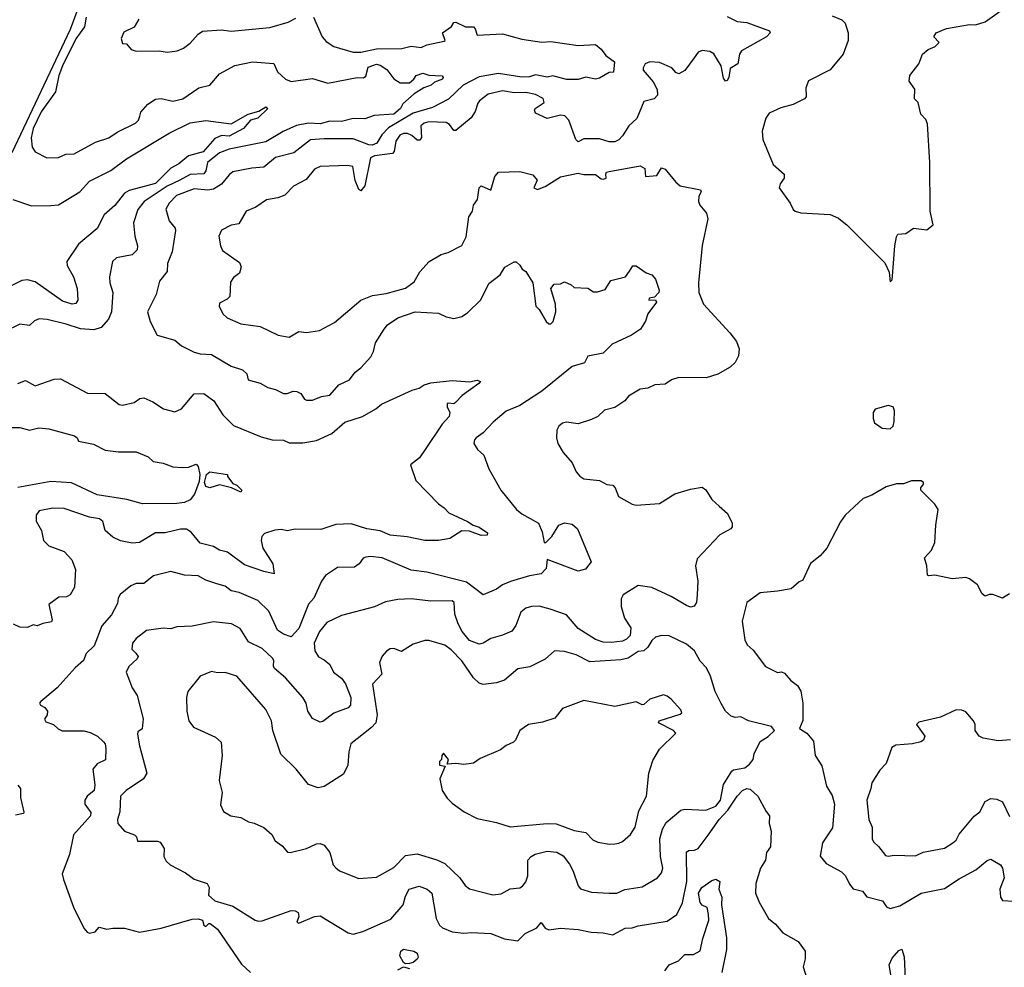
# Model space of a CAD drawing. Extents: x 1468344 to 1613994, y 525695 to 643861.
# Tile 54 of 256: x 1502575 to 1507654, y 608772 to 613663. Entities that reach past the tile are written whole.
import ezdxf

# ---------------------------------------------------------------- set-up
doc = ezdxf.new("R2010")
doc.units = 0

msp = doc.modelspace()

# ---------------------------------------------------------------- linework, layer by layer
at = {"layer": '0CON10XD'}
for points in [[(1502902.5, 613795), (1502835, 613612.1), (1502534.1, 612975.9)], [(1506765, 613683.3), (1506815, 613662.5), (1506832.5, 613645), (1506847.5, 613595), (1506847.5, 613555), (1506822.5, 613485), (1506755.8, 613404.2), (1506643.6, 613346.4), (1506629.3, 613310.7), (1506632.5, 613265), (1506622.5, 613255), (1506565, 613225.8), (1506501.7, 613208.3), (1506440, 613180), (1506424.3, 613155), (1506405, 613087.5), (1506407.5, 613045), (1506461.5, 612915), (1506518.1, 612865), (1506518.6, 612845), (1506496.9, 612815), (1506492.2, 612795), (1506549.5, 612715), (1506565, 612683.1), (1506575, 612674), (1506605, 612666.8), (1506755, 612658), (1506798.3, 612638.3), (1506842.6, 612602.6), (1507038.2, 612408.2), (1507060.5, 612360.5), (1507065, 612310), (1507075, 612320), (1507078.2, 612361.8), (1507088.4, 612495), (1507097.1, 612542.9), (1507105, 612556.7), (1507145, 612560), (1507185, 612586.7), (1507255, 612577.5), (1507286.2, 612603.8), (1507270.7, 612675), (1507270, 612925), (1507257.5, 613125), (1507248.3, 613148.3), (1507222.5, 613175), (1507210, 613235), (1507190, 613255), (1507192.5, 613305), (1507163.3, 613345), (1507166.7, 613375), (1507212.5, 613435), (1507232.5, 613485), (1507261.7, 613508.3), (1507296.7, 613525), (1507317.5, 613545), (1507290, 613575), (1507302.5, 613595), (1507355, 613616.9), (1507475, 613638), (1507505, 613636.9), (1507555, 613651.9), (1507644.2, 613715.8)], [(1502917.5, 613675), (1502909.3, 613625), (1502865, 613564.1), (1502795.2, 613425), (1502776.8, 613375), (1502758.8, 613291.2), (1502685, 613186.8), (1502645, 613101.9), (1502633.7, 613053.7), (1502640, 613005), (1502655, 612981.2), (1502715, 612950), (1502775, 612950.8), (1502812.1, 612967.9), (1502855, 612970.6), (1502965, 613030.9), (1503035, 613053.5), (1503077, 613083), (1503171.7, 613128.3), (1503187.5, 613145), (1503194.4, 613165.6)], [(1504090.8, 613675), (1504134.3, 613575), (1504155, 613550), (1504195, 613524.2), (1504294.5, 613494.5), (1504335, 613494.7), (1504415, 613512.7), (1504545.3, 613514.7), (1504595, 613526.7), (1504645, 613519.5), (1504675, 613532.5), (1504765, 613551.9), (1504769.2, 613555), (1504756.2, 613595), (1504801.9, 613628.1), (1504815, 613647.5), (1504825, 613649.5), (1504875, 613626.5), (1504915, 613625.6), (1504924.4, 613615), (1504935, 613582.9), (1505065, 613589.8), (1505165, 613561.6), (1505267.5, 613547.5), (1505315, 613550.9), (1505455, 613530), (1505545, 613534), (1505575, 613510), (1505598.3, 613478.3), (1505642.5, 613445), (1505638.3, 613391.7), (1505615, 613390), (1505565, 613360.6), (1505545, 613355.7), (1505495, 613366), (1505455.6, 613354.4), (1505395, 613354.4), (1505325, 613372.5), (1505295, 613365.8), (1505235, 613377.9), (1505205, 613368.2), (1505164.7, 613365.3), (1505045, 613384.8), (1504945, 613367.6), (1504863.2, 613325), (1504787.4, 613252.6), (1504705, 613210.3), (1504605, 613179.5), (1504477.7, 613105), (1504442, 613068), (1504416.8, 613025), (1504392.5, 613015), (1504375, 613016.1), (1504295, 613047.5), (1504145, 613048.6), (1504075, 613042.5), (1503988.6, 612975), (1503895, 612951.2), (1503835, 612901.8), (1503772.8, 612897.2), (1503675, 612877.1), (1503655, 612862.5), (1503615, 612813.2), (1503575, 612787.6), (1503545, 612782.5), (1503475, 612790.2), (1503384.5, 612755), (1503345.3, 612715), (1503329.3, 612685), (1503345.4, 612625), (1503376.8, 612586.8), (1503378.5, 612575), (1503362, 612465), (1503336.9, 612405), (1503335, 612363.3), (1503296.4, 612313.6), (1503279.4, 612245), (1503234.2, 612155), (1503248, 612105), (1503283.8, 612035), (1503375, 612009.2), (1503408.9, 611978.9), (1503475, 611946.5), (1503505, 611938.2), (1503565, 611934.4), (1503665, 611874.5), (1503723.3, 611855), (1503746.7, 611835), (1503752.5, 611805), (1503815, 611787.1), (1503854.5, 611764.5), (1503895, 611754.3), (1503935, 611734.2), (1503955, 611734.2), (1503985, 611745.8), (1504005, 611744.2), (1504024.4, 611734.4), (1504044.2, 611705), (1504055, 611699.2), (1504085, 611699.2), (1504131.7, 611718.3), (1504175, 611724.3), (1504221.7, 611778.3), (1504276, 611804), (1504305, 611842.9), (1504334.6, 611865.4), (1504386.3, 611923.7), (1504399.7, 611950.3), (1504410, 611995), (1504454.7, 612065.3), (1504471.3, 612088.7), (1504525, 612123.8), (1504615, 612154.7), (1504735, 612148.9), (1504775, 612128.6), (1504815, 612121.1), (1504855, 612131.5), (1504885, 612150.6), (1504953.7, 612216.3), (1504995, 612300.6), (1505053.9, 612346.1), (1505077.5, 612385), (1505125, 612412.5), (1505135, 612412.5), (1505155, 612396.7), (1505166, 612376), (1505185, 612362.5), (1505222, 612305), (1505236.7, 612185), (1505255, 612166.7), (1505290, 612105), (1505305, 612092.5), (1505315, 612093.1), (1505326.7, 612105), (1505340, 612155), (1505338, 612195), (1505313.8, 612275), (1505331.7, 612298.3), (1505365, 612300), (1505385, 612310), (1505420, 612295), (1505435, 612280), (1505505, 612277.5), (1505535, 612258.8), (1505555, 612257.5), (1505595, 612271.2), (1505623.9, 612316.1), (1505700, 612335), (1505720, 612365), (1505737.5, 612392.5), (1505755, 612393.3), (1505806.4, 612356.4), (1505835, 612346.7), (1505854.3, 612324.3), (1505872.7, 612267.3), (1505872.5, 612255), (1505850, 612230), (1505822.5, 612225), (1505820, 612215), (1505855, 612217.5), (1505859.4, 612205), (1505815, 612144.2), (1505802.3, 612107.7), (1505776.7, 612065), (1505731.2, 612035), (1505631.8, 611988.2), (1505585, 611942.2), (1505505, 611925.8), (1505487.5, 611892.5), (1505425, 611872.9), (1505268.6, 611745), (1505155, 611671.5), (1505085, 611641.8), (1505017.5, 611585), (1504965, 611530), (1504930, 611505), (1504921.4, 611495), (1504918, 611475), (1504936.7, 611445), (1504968.8, 611415), (1504994.4, 611344.4), (1505056.2, 611235), (1505138, 611135), (1505165, 611111.9), (1505251.1, 611065), (1505269.3, 611019.3), (1505280.6, 610965), (1505288.5, 610965), (1505320, 610995), (1505355.6, 611054.4), (1505385, 611065.9), (1505425, 611059.1), (1505451.4, 611035), (1505522.5, 610865), (1505493.6, 610826.4), (1505455, 610816.2), (1505295, 610877.3), (1505290, 610830), (1505265, 610802.4), (1505205, 610793), (1505106.2, 610763.8), (1505065, 610747.1), (1505035, 610723.3), (1504965, 610694), (1504879.8, 610759.8), (1504675, 610810.8), (1504595, 610822.6), (1504445, 610886), (1504385, 610892.7), (1504360.2, 610889.8), (1504346.6, 610883.4), (1504326, 610855), (1504301.7, 610838.3), (1504215, 610835.7), (1504152.5, 610795), (1504132.2, 610765), (1504092.1, 610677.9), (1504064.1, 610645.9), (1504015, 610521.1), (1503975, 610477.1), (1503935, 610491.6), (1503905, 610511.5), (1503860.7, 610610.7), (1503802.5, 610665), (1503707.5, 610707.5), (1503665.2, 610715.2), (1503635, 610739.2), (1503591.7, 610751.7), (1503535, 610770.6), (1503495, 610792), (1503425, 610795.7), (1503355, 610814.3), (1503265, 610792), (1503215, 610752.5), (1503175, 610753.1), (1503148.9, 610741.1), (1503093.1, 610696.9), (1503082.8, 610677.2), (1503079.4, 610650.6), (1503048.5, 610591.5), (1502998.1, 610535), (1502958.3, 610431.7), (1502917.8, 610392.2), (1502903.5, 610355), (1502861.5, 610318.5), (1502768.6, 610215), (1502683.3, 610145), (1502677.5, 610135), (1502682.5, 610125), (1502705, 610112.5), (1502717.5, 610095), (1502716.7, 610075), (1502703, 610053), (1502709.3, 610039.3), (1502750, 610025), (1502772.7, 610002.7), (1502793.1, 609993.1), (1502905, 609993.3), (1502938.8, 609985), (1502976.2, 609965), (1503006.3, 609936.3), (1503015.5, 609925), (1503018.5, 609901.5), (1503017.4, 609842.6), (1502975, 609822.9), (1502952.9, 609795), (1502962, 609715), (1502958.8, 609685), (1502922.5, 609655), (1502910, 609635), (1502910, 609615), (1502941.7, 609571.7), (1502940, 609555), (1502853.2, 609456.8), (1502831.4, 609355), (1502794.4, 609255.6), (1502800, 609225), (1502852.2, 609082.2), (1502905.6, 608975), (1502923.2, 608953.2), (1502935, 608948.5), (1502963.8, 608955), (1502985, 608980), (1503025, 608969.1), (1503055, 608975.3), (1503115, 608974), (1503193.2, 608953.2), (1503305, 608974), (1503465, 609021.5), (1503495, 609022.5), (1503517.5, 609015), (1503525, 608990), (1503535, 608983.3), (1503551.2, 608998.8), (1503558, 608998), (1503595, 608969.2), (1503719.5, 608789.5), (1503765, 608745.7)], [(1503190, 613665), (1503165, 613624), (1503112.3, 613597.7), (1503097.5, 613565), (1503105, 613540), (1503125, 613537.5), (1503149.3, 613509.3), (1503175, 613500), (1503295, 613501.4), (1503335.6, 613494.4), (1503387.6, 613502.4), (1503420, 613515), (1503455, 613542), (1503495, 613588), (1503517.3, 613602.7), (1503615, 613610), (1503665, 613604.3), (1503865, 613622.9)], [(1503865, 613622.9), (1503959.6, 613650.4), (1503998.9, 613671.1)], [(1506225, 613678.5), (1506275, 613653.1), (1506325, 613648.9), (1506443.3, 613605), (1506446.2, 613595), (1506427.5, 613575), (1506298.1, 613501.9), (1506288.2, 613485), (1506278.9, 613435), (1506239.8, 613410.2), (1506232.6, 613365), (1506225, 613349.6), (1506215, 613345.5), (1506205, 613360.8), (1506192.5, 613425), (1506155, 613487.3), (1506135, 613498), (1506095, 613504.3), (1506075.4, 613495), (1506053.7, 613466.3)], [(1503194.4, 613165.6), (1503199.2, 613185), (1503235, 613226), (1503275, 613251.9), (1503305, 613255.5), (1503365, 613242.4), (1503415.6, 613254.4), (1503499.7, 613310.3), (1503555.8, 613325), (1503606, 613384), (1503685, 613426.7), (1503775, 613445.7), (1503885, 613436), (1503905, 613394), (1503945.8, 613355), (1503975, 613344.2), (1504085, 613359.5), (1504165, 613335.9), (1504315, 613363.7), (1504347.7, 613362.3), (1504359.5, 613370.5), (1504372.8, 613417.2), (1504415, 613432.7), (1504435, 613428.6), (1504468, 613405), (1504505, 613356.7), (1504537, 613337), (1504585, 613337.5), (1504607.5, 613355), (1504620, 613375), (1504655, 613387.1), (1504685.9, 613375.9), (1504753.8, 613373.8), (1504759.2, 613365), (1504755.6, 613355), (1504715, 613340), (1504698, 613325), (1504659.1, 613310.9), (1504609.8, 613280.2), (1504551, 613229), (1504539, 613205), (1504505, 613174.5), (1504402.5, 613167.5), (1504355, 613151.6), (1504295, 613152.7), (1504235, 613136.8), (1504175, 613138.8), (1504125, 613125.2), (1504065, 613129), (1504003.4, 613116.6), (1503934, 613086), (1503845, 613032), (1503655, 612993.7), (1503605, 612976.4), (1503544.2, 612925.8), (1503535, 612882.5), (1503525, 612867.7), (1503455, 612863.4), (1503400.4, 612835), (1503335, 612802.8), (1503216.4, 612725), (1503185, 612683.1), (1503161.5, 612615), (1503168.5, 612545), (1503183.1, 612495), (1503180.5, 612475), (1503155, 612448.9), (1503075, 612434.2), (1503052.9, 612415), (1503037.5, 612335), (1503040, 612305), (1503055.6, 612255), (1503048.9, 612155), (1503033, 612117), (1502995.4, 612074.6), (1502958.1, 612061.9), (1502888, 612068), (1502815, 612092.3), (1502715.9, 612115.9), (1502675, 612119.6), (1502651.1, 612108.9), (1502625, 612084.3), (1502575, 612091.5), (1502495, 612052.2)], [(1506053.7, 613466.3), (1506005, 613400), (1505975, 613382.9), (1505959.7, 613389.7), (1505939.2, 613415), (1505875, 613441.5), (1505825, 613444.6), (1505801.1, 613435), (1505790.5, 613415), (1505791.7, 613401.7), (1505842, 613342), (1505862.4, 613302.4), (1505865, 613273.8), (1505848, 613255), (1505795, 613240), (1505758, 613152), (1505716.7, 613115), (1505685, 613062.5), (1505665, 613042.5), (1505645, 613032.5), (1505615, 613032.5), (1505565, 613047.5), (1505485, 613047.5), (1505455, 613032.5), (1505444.1, 613044.1), (1505408.1, 613145), (1505386.6, 613166.6), (1505365, 613170.8), (1505295, 613152.5), (1505235, 613180.5), (1505229.7, 613195), (1505233.3, 613205), (1505280, 613235), (1505275, 613255.8), (1505235, 613276.2), (1505185, 613286.1), (1505124.9, 613284.9), (1505065, 613296.2), (1504991.9, 613278.1), (1504946.3, 613243.7), (1504937.5, 613232.5), (1504925, 613189.2), (1504904, 613156), (1504825, 613090.8), (1504815, 613091.2), (1504792.1, 613122.1), (1504775, 613131.5), (1504685, 613136.3), (1504660.9, 613129.1), (1504644.4, 613115), (1504647.7, 613055), (1504639.5, 613040.5), (1504625, 613041.1), (1504597.2, 613065), (1504575, 613075.2), (1504555, 613075.9), (1504535, 613066), (1504514.3, 613035), (1504507, 612983), (1504498.3, 612971.7), (1504405, 612960.8), (1504385, 612950), (1504355.6, 612805), (1504335, 612780), (1504325, 612786.7), (1504305, 612833.3), (1504293.8, 612905), (1504265, 612910.4), (1504125, 612904.5), (1504095, 612891.9), (1504052.1, 612837.9), (1503986.7, 612803.3), (1503942.3, 612757.7), (1503906.5, 612743.5), (1503847.2, 612732.8), (1503793.3, 612695), (1503743.8, 612675), (1503705, 612610), (1503665, 612602.5), (1503615, 612576), (1503602.5, 612545), (1503610, 612495), (1503621.2, 612471.2), (1503709.5, 612409.5), (1503718, 612388), (1503708.8, 612355), (1503678.3, 612331.7), (1503662.3, 612307.7), (1503658.8, 612235), (1503645, 612220), (1503605, 612200), (1503604.2, 612184.2), (1503622, 612145), (1503645, 612124), (1503715, 612092.9), (1503815, 612080), (1503907.5, 612035), (1503965, 612024.5), (1504015, 612052.9), (1504055, 612047.8), (1504121.4, 612058.6), (1504199.1, 612100.9), (1504335, 612215.8), (1504395, 612238.9), (1504465, 612250.5), (1504565, 612277.1), (1504609.5, 612310.5), (1504639.3, 612360.7), (1504687.5, 612415), (1504748.8, 612451.2), (1504785, 612461.2), (1504855, 612497.5), (1504877.2, 612542.8), (1504892, 612645), (1504910.8, 612675), (1504915.6, 612705), (1504935.5, 612735), (1504945.7, 612795), (1504955, 612805.8), (1505005, 612782.5), (1505025, 612854), (1505045, 612876), (1505155, 612878.8), (1505221.7, 612861.7), (1505243.8, 612835), (1505227.5, 612795), (1505245, 612786.7), (1505285, 612801.2), (1505365, 612852.5), (1505455, 612871.4), (1505485, 612864.4), (1505544.4, 612864.4), (1505575, 612841.2), (1505585, 612840), (1505600, 612845), (1505597.5, 612865), (1505602.5, 612875), (1505615, 612880), (1505775, 612908), (1505798.8, 612895), (1505803.3, 612853.3), (1505860.8, 612859.2), (1505885, 612898.8), (1505905, 612890.8), (1505958.6, 612825), (1505982, 612805), (1506086.7, 612785), (1506090, 612775), (1506077.7, 612752.3), (1506075.8, 612725), (1506082.9, 612705), (1506117.7, 612665), (1506123.8, 612635), (1506095, 612496.7), (1506075.9, 612305), (1506077.5, 612255), (1506101.3, 612195), (1506237.5, 612047.5), (1506271.7, 612001.7), (1506285.3, 611965), (1506282.7, 611927.3), (1506265.9, 611894.1), (1506239.7, 611870.3), (1506176.9, 611833.1), (1506115.2, 611814.8), (1505975, 611815.8), (1505936.5, 611803.5), (1505905, 611782.5), (1505851.3, 611778.7), (1505815, 611762), (1505775, 611756), (1505715, 611719.2), (1505696, 611695), (1505645, 611660.6), (1505592, 611648), (1505556.2, 611615), (1505525, 611600), (1505455, 611577.1), (1505395, 611586), (1505375, 611581.2), (1505356.7, 611565), (1505345.9, 611544.1), (1505344.3, 611505.7), (1505350.6, 611475), (1505378.7, 611428.7), (1505425, 611376.2), (1505445, 611330), (1505465, 611306.2), (1505485, 611293.8), (1505565, 611284), (1505603.3, 611263.3), (1505635, 611260.8), (1505647.1, 611247.1), (1505662.8, 611202.8), (1505735, 611162.9), (1505755, 611158.1), (1505875, 611165.5), (1505955, 611215.6), (1506035, 611240), (1506095, 611250), (1506115, 611236.7), (1506145.9, 611185.9), (1506182.2, 611152.2), (1506226.2, 611115), (1506250, 611065), (1506250.8, 611045), (1506243.8, 611035), (1506186, 611005), (1506068.8, 610881.2), (1506060.8, 610845), (1506072.5, 610765), (1506070, 610695), (1506066, 610655), (1506054.1, 610635.9), (1506035, 610631.2), (1506015, 610638.8), (1505936, 610686), (1505835, 610733.3), (1505765, 610742.5), (1505688, 610695), (1505676.6, 610673.4), (1505677.3, 610635), (1505695.3, 610575), (1505727.6, 610525), (1505723.1, 610485), (1505705, 610465.8), (1505685, 610455.7), (1505625, 610449.5), (1505585, 610451.1), (1505545, 610464.3), (1505455, 610520.3), (1505395, 610591.3), (1505310.7, 610620.7), (1505254.5, 610635.5), (1505215, 610634.4), (1505185, 610626.5), (1505160.6, 610605), (1505133.4, 610536.6), (1505113, 610507), (1505065, 610485.8), (1505005, 610469.4), (1504965, 610444.4), (1504945, 610439.4), (1504895, 610458.9), (1504857.8, 610505), (1504836.6, 610545), (1504820, 610595), (1504816.7, 610655), (1504805, 610663.1), (1504695, 610661.4), (1504595, 610674.4), (1504525, 610670.6), (1504461.1, 610658.9), (1504405, 610632.7), (1504235, 610588.7), (1504158.7, 610551.3), (1504121.8, 610505), (1504093.6, 610445), (1504097.7, 610405), (1504115.4, 610375.4), (1504145, 610360), (1504174.3, 610335), (1504193.3, 610295), (1504235, 610265.5), (1504255, 610235.6), (1504282.9, 610165), (1504280.8, 610125), (1504269.1, 610110.9), (1504195, 610084.4), (1504138.7, 610041.3), (1504125, 610038), (1504085, 610056.7), (1504061.9, 610095), (1504053.3, 610135), (1504035.3, 610165.3), (1503945.6, 610265.6), (1503889.4, 610315), (1503884.2, 610325.8), (1503885.8, 610355.8), (1503878.3, 610368.3), (1503825, 610416.9), (1503755, 610452.9), (1503711.4, 610521.4), (1503666.7, 610545), (1503574.6, 610555.4), (1503465, 610533.5), (1503385, 610529.4), (1503355, 610519.4), (1503315, 610523.3), (1503228.7, 610511.3), (1503175, 610470), (1503157.3, 610445), (1503152.9, 610415), (1503173.8, 610393.8), (1503185.6, 610375.6), (1503181.5, 610365), (1503138.4, 610325), (1503124.2, 610295), (1503155, 610214.3), (1503180.9, 610175), (1503212.5, 610055), (1503207, 610003), (1503185, 609987.5), (1503183.1, 609975), (1503192.3, 609915), (1503230, 609775), (1503214.3, 609745), (1503123.8, 609685), (1503095, 609655.7), (1503091.1, 609575), (1503079.4, 609535), (1503081.1, 609515), (1503115, 609475.8), (1503166.4, 609456.4), (1503177.5, 609445), (1503183, 609423), (1503285, 609423.8), (1503298.9, 609418.9), (1503319.6, 609385), (1503318.5, 609345), (1503330.4, 609320.4), (1503351.8, 609301.8), (1503430.9, 609260.9), (1503475, 609228.1), (1503542.5, 609205), (1503552.5, 609185), (1503548.6, 609145), (1503581.2, 609115), (1503675, 609088.1), (1503788.8, 609015), (1503805, 609010.4), (1503825, 609012), (1503975, 609065.2), (1503995, 609064.3), (1504011.2, 609055), (1504014.1, 609035), (1504004.5, 609005), (1504015, 609000.9), (1504095, 609035.4), (1504125, 609038), (1504269.7, 608949.7), (1504295, 608942.9), (1504345, 608957.1), (1504489.1, 609020.9), (1504553.3, 609095), (1504565, 609140), (1504584.5, 609175), (1504635, 609190.8), (1504676.7, 609175), (1504701.2, 609155), (1504722.5, 609025), (1504740.2, 608990.2), (1504755, 608977.1), (1504806.2, 608956.2), (1504865, 608948.2), (1504905, 608952.3), (1505005, 608947.8), (1505075, 608920), (1505145, 608909.4), (1505182.9, 608947.1), (1505243.1, 608976.9), (1505265, 609003.8), (1505284.7, 608974.7), (1505305, 608966.7), (1505365, 608974.4), (1505455, 608967.8), (1505523.1, 608953.1), (1505585, 608950.4), (1505635, 608940.6), (1505697.5, 608975), (1505735, 608976.7), (1505765, 608986.9), (1505915, 609010), (1505965, 609045.7), (1505993.9, 609106.1), (1506016, 609216), (1506015, 609367.5), (1506024.3, 609375.7), (1506055, 609376.9), (1506075, 609386.2), (1506126, 609455), (1506182.3, 609535), (1506227.3, 609582.7), (1506275, 609655.3), (1506303.1, 609685), (1506325, 609694.7), (1506342.2, 609692.2), (1506382.9, 609655), (1506425, 609576.7), (1506443.3, 609555), (1506441.2, 609515), (1506451.9, 609475), (1506448.5, 609395), (1506427.1, 609365), (1506421.2, 609325), (1506396.3, 609283.7), (1506371.4, 609205), (1506370, 609155), (1506388.8, 609108.8), (1506436.7, 609025), (1506473.3, 608995), (1506510.9, 608950.9), (1506590, 608905), (1506626.1, 608856.1), (1506626.4, 608816.4), (1506616.7, 608775), (1506636, 608715)], [(1502540, 612735), (1502635, 612702), (1502734.6, 612704.6), (1502775, 612707.1), (1502884.6, 612775), (1502935, 612829.6), (1503045, 612884.7), (1503125.6, 612945), (1503345, 613077.9), (1503455, 613130.9), (1503535, 613142.9), (1503665, 613125.8), (1503754.1, 613175.9), (1503809.2, 613190.8), (1503845, 613212.5), (1503854, 613205), (1503802.5, 613155), (1503765, 613143.8), (1503728.6, 613101.4), (1503655, 613061.3), (1503615, 613064.7), (1503581.2, 613048.8), (1503520.6, 612980.6), (1503445, 612960.8), (1503395, 612919.5), (1503355, 612895.7), (1503275, 612817.7), (1503139, 612781), (1503115, 612768.1), (1503065, 612704.6), (1503009.7, 612655), (1502975, 612585.6), (1502877.5, 612505), (1502817.5, 612415), (1502819.6, 612395), (1502853.1, 612335), (1502870.5, 612275), (1502874.3, 612215.7), (1502865, 612198), (1502845, 612194.7), (1502795, 612210.2), (1502655, 612310), (1502615, 612320.8), (1502585, 612316.9), (1502530.6, 612289.4)], [(1502565, 611784.4), (1502605, 611800.8), (1502655, 611773.5), (1502752.2, 611807.8), (1502785, 611810), (1502925, 611735.8), (1503015, 611733.3), (1503087.7, 611677.7), (1503105.8, 611674.2), (1503165, 611687.5), (1503195, 611707.1), (1503215, 611710.6), (1503261.1, 611691.1), (1503316.7, 611655), (1503375, 611639.2), (1503408.8, 611655), (1503475, 611732.5), (1503525, 611734.3), (1503575.6, 611695), (1503623, 611623), (1503677.8, 611567.8), (1503819.8, 611509.8), (1503877.5, 611495), (1503935, 611493.5), (1503965, 611478.5), (1504035, 611479.6), (1504105, 611491.5), (1504185, 611527.8), (1504252.2, 611585), (1504343.8, 611615), (1504412.7, 611655), (1504441.3, 611678.7), (1504598.7, 611751.3), (1504635, 611761.9), (1504661.1, 611778.9), (1504695, 611788.1), (1504805, 611800), (1504895, 611793.1), (1504935, 611802.9), (1504952, 611795), (1504944, 611785), (1504856.9, 611723.1), (1504823.3, 611686.7), (1504815, 611680.6), (1504785, 611684.2), (1504780, 611680), (1504780, 611665), (1504793.5, 611635), (1504789.5, 611615), (1504754.8, 611575.2), (1504666, 611444), (1504637.9, 611402.1), (1504590, 611365), (1504617.5, 611285), (1504735, 611164), (1504765, 611144.2), (1504787.8, 611117.8), (1504885, 611073.5), (1504913.8, 611053.8), (1504945, 611043.6), (1504987.5, 611015), (1504986.6, 611003.4), (1504955, 611001.5), (1504895, 611023.3), (1504855, 611024.2), (1504794.1, 610985.9), (1504735, 610974.4), (1504664.3, 610975.7), (1504573.6, 610993.6), (1504485, 611002.5), (1504435, 611024.4), (1504365, 611035.6), (1504285, 611060.9), (1504205, 611057.5), (1504127.4, 611032.6), (1503995, 611033.1), (1503955, 611024.7), (1503925, 611032), (1503891.3, 611028.7), (1503838.3, 611011.7), (1503824.5, 610995), (1503821.2, 610975), (1503829.4, 610935), (1503880.6, 610855), (1503887, 610803), (1503833.8, 610815), (1503735, 610849.4), (1503646.2, 610915), (1503605, 610924.6), (1503575, 610944.5), (1503505, 610961.5), (1503458.9, 611018.9), (1503435, 611033.4), (1503405, 611034.2), (1503324.6, 611014.6), (1503275, 611014.6), (1503192, 610965), (1503155, 610960.5), (1503095, 610973.5), (1503055, 610991.9), (1503016.4, 611026.4), (1503003.2, 611073.2), (1502986.4, 611086.4), (1502935, 611096.2), (1502805, 611140.4), (1502745, 611142.5), (1502675, 611127.5), (1502660, 611105), (1502660, 611075), (1502687.4, 611027.4), (1502697.5, 610975), (1502725, 610948.1), (1502805, 610917.5), (1502844.2, 610875), (1502862.9, 610825), (1502856.9, 610735), (1502834.5, 610695.5), (1502815.6, 610684.4), (1502777.3, 610682.7), (1502724.4, 610645.6), (1502742.5, 610565), (1502738.8, 610555), (1502695, 610547.1), (1502665, 610534), (1502645, 610540), (1502615, 610526), (1502575, 610528.6), (1502543.3, 610543.3)], [(1507065, 611551.9), (1507080.8, 611565), (1507085, 611590), (1507086.5, 611645), (1507081.2, 611665), (1507055, 611671.4), (1506987, 611653), (1506977.5, 611635), (1506977.5, 611605), (1506985, 611582.5), (1507023.3, 611555), (1507065, 611551.9)], [(1502485, 611558.1), (1502575, 611557.5), (1502625.7, 611544.3), (1502673.6, 611556.4), (1502725, 611551.5), (1502857.5, 611515), (1502871.2, 611505), (1502878.3, 611488.3), (1502955, 611472.9), (1503015, 611441.1), (1503085, 611431.9), (1503175, 611432.5), (1503237, 611407), (1503263, 611383), (1503315, 611373.3), (1503365, 611355.7), (1503415, 611351.4), (1503445, 611354.2), (1503485, 611369.2), (1503495, 611356.7), (1503504.5, 611315), (1503499.8, 611280.2), (1503476.4, 611213.6), (1503454.2, 611185), (1503425, 611171.1), (1503385, 611165.7), (1503207.5, 611165), (1503127, 611187), (1502975, 611209.9), (1502842.6, 611272.6), (1502735, 611280), (1502565, 611248.9)], [(1503715, 611224.3), (1503667.3, 611247.3), (1503605, 611263.1), (1503555, 611246), (1503535, 611254.2), (1503528.6, 611275), (1503538, 611315), (1503555, 611329.2), (1503645.9, 611315.9), (1503647.5, 611305), (1503675, 611270), (1503695, 611261.2), (1503721.2, 611235), (1503715, 611224.3)], [(1507680.5, 610699.5), (1507645, 610678), (1507595, 610695.8), (1507575, 610696), (1507555, 610688), (1507540.3, 610700.3), (1507515, 610746.7), (1507475, 610776.7), (1507455, 610783.3), (1507385, 610776.7), (1507295, 610796.7), (1507265, 610792.5), (1507257, 610797), (1507253.8, 610845), (1507242.5, 610885), (1507278.8, 610925), (1507296, 610965), (1507300, 611055), (1507313.3, 611135), (1507295, 611162.5), (1507223.3, 611235), (1507223.8, 611246.2), (1507237.5, 611265), (1507237.5, 611275), (1507225, 611282.5), (1507175, 611282.5), (1507133, 611267), (1507097, 611267), (1507045, 611252.5), (1506970.7, 611209.3), (1506925, 611192.5), (1506833.3, 611105), (1506809.3, 611070.7), (1506738.8, 610935), (1506704.2, 610895.8), (1506654.4, 610855.6), (1506615, 610770), (1506595, 610761.2), (1506555, 610726.2), (1506484.3, 610714.3), (1506394.5, 610705.5), (1506325.5, 610654.5), (1506301.9, 610558.1), (1506315, 610462.5), (1506326.6, 610436.6), (1506359.1, 610409.1), (1506421.2, 610325), (1506483.6, 610293.6), (1506505, 610296.7), (1506520.7, 610290.7), (1506552.3, 610252.3), (1506586.4, 610226.4), (1506605, 610197.5), (1506614, 610135), (1506614.3, 610045.7), (1506597.5, 610005), (1506635, 609980), (1506670.3, 609940.3), (1506677.8, 609865), (1506711.8, 609811.8), (1506736.8, 609706.8), (1506765, 609659.2), (1506777.2, 609615), (1506767.5, 609492.5), (1506715.8, 609415), (1506703.9, 609346.1), (1506735, 609308.6), (1506813.3, 609265)], [(1505015, 609146.5), (1505057.8, 609152.2), (1505105, 609177.1), (1505155, 609182.9), (1505168, 609192), (1505185, 609214), (1505195.9, 609244.1), (1505196.5, 609325), (1505213.9, 609345), (1505234.2, 609355.8), (1505295, 609371.6), (1505346.2, 609366.2), (1505378.4, 609348.4), (1505410.4, 609305), (1505429.4, 609269.4), (1505455, 609193.3), (1505467, 609177), (1505525, 609161.1), (1505615, 609154.4), (1505655, 609155.6), (1505695.5, 609174.5), (1505785, 609188.5), (1505865.4, 609234.6), (1505885, 609260), (1505892.1, 609285), (1505880.3, 609345), (1505876.8, 609435), (1505890.3, 609485), (1505910.3, 609519.7), (1505985.7, 609584.3), (1506005, 609588.9), (1506115, 609583.3), (1506165, 609604.6), (1506190.4, 609635), (1506204.6, 609715.4), (1506248.8, 609785), (1506257.7, 609792.3), (1506315, 609802.5), (1506339.7, 609820.3), (1506357.5, 609845), (1506363.8, 609875), (1506395, 609937.5), (1506435, 609963.8), (1506467.5, 609995), (1506452.5, 610015), (1506335, 610043.8), (1506295, 610065.7), (1506265, 610062.5), (1506245, 610069.4), (1506215, 610094), (1506193.5, 610133.5), (1506161.9, 610195), (1506137.8, 610275), (1506117.4, 610317.4), (1506085, 610352.5), (1506055.5, 610405), (1506015, 610439.6), (1505925, 610482.5), (1505885, 610484.4), (1505855, 610475.6), (1505835, 610459.4), (1505815, 610424.4), (1505795, 610405.6), (1505765, 610402.5), (1505712.7, 610367.3), (1505675, 610358.4), (1505515, 610348.2), (1505445, 610385.7), (1505385, 610402.2), (1505333.5, 610406.5), (1505285, 610362.5), (1505206.4, 610323.6), (1505145, 610312.2), (1505075, 610253.5), (1505035, 610240.4), (1504965, 610232.5), (1504945, 610238.2), (1504915, 610266.7), (1504855, 610353.5), (1504800.6, 610410.6), (1504768, 610435), (1504685, 610458.5), (1504665, 610458.8), (1504605, 610440), (1504545, 610402), (1504505, 610418), (1504485, 610415.8), (1504466.1, 610403.9), (1504445, 610377.5), (1504430.8, 610345), (1504442.5, 610285), (1504395.5, 610234.5), (1504418.8, 610075), (1504411.5, 610035), (1504389.5, 610010.5), (1504282.9, 609925), (1504272.5, 609885), (1504267.5, 609815), (1504245, 609770), (1504145, 609705.8), (1504115, 609698), (1504065, 609716.2), (1504001.2, 609795), (1503922.6, 609872.6), (1503880.6, 609995), (1503874.4, 610045), (1503845, 610102.2), (1503695, 610274.2), (1503635, 610294.5), (1503595, 610291.8), (1503565, 610298.9), (1503505.5, 610274.5), (1503441.4, 610195), (1503435.6, 610164.4), (1503436.9, 610095), (1503447.1, 610045), (1503472.2, 610012.2), (1503585, 609960.8), (1503614.3, 609934.3), (1503620, 609865), (1503604.1, 609735.9), (1503619.4, 609675), (1503610.5, 609610.5), (1503626.1, 609576.1), (1503664.1, 609554.1), (1503715, 609546.2), (1503755, 609523.3), (1503785, 609516.7), (1503835, 609493.3), (1503875, 609457.5), (1503892.5, 609425), (1503929.5, 609399.5), (1503956.4, 609366.4), (1503970, 609365), (1504053.9, 609386.1), (1504105, 609410), (1504125, 609410.8), (1504145, 609402.5), (1504174.2, 609364.2), (1504192.1, 609302.1), (1504205.6, 609285.6), (1504225, 609270.8), (1504325, 609230.6), (1504415, 609237.5), (1504505, 609286.9), (1504565, 609348.9), (1504625, 609358.2), (1504727, 609327), (1504767.6, 609307.6), (1504844.4, 609235), (1504872.5, 609195), (1504895, 609178), (1505015, 609146.5)], [(1505617.7, 609407.7), (1505645, 609409.2), (1505665, 609412.9), (1505685, 609422), (1505725, 609458), (1505750, 609495), (1505769.4, 609580.6), (1505807.8, 609655), (1505820.5, 609775), (1505840.9, 609839.1), (1505875, 609897.5), (1505958.8, 609981.2), (1505948, 609995), (1505870, 610035), (1505873.8, 610045), (1505981.9, 610078.1), (1505990, 610085), (1505985, 610101.2), (1505935.6, 610155.6), (1505915, 610172), (1505895, 610178), (1505825, 610155.7), (1505795, 610129.2), (1505785, 610127.5), (1505755, 610142.9), (1505645, 610118.6), (1505485, 610150), (1505375, 610108.6), (1505335, 610058.6), (1505272.2, 610037.8), (1505200, 610025), (1505154, 609995), (1505132.5, 609945), (1505122.5, 609935), (1505085, 609918), (1505055.4, 609894.6), (1504950, 609850), (1504915, 609826), (1504865, 609818.6), (1504825, 609823.8), (1504780, 609820), (1504787.5, 609845), (1504761.7, 609878.3), (1504752.5, 609865), (1504750, 609845), (1504740, 609835), (1504740, 609815), (1504770, 609810), (1504741.2, 609745), (1504753.3, 609685), (1504780, 609645), (1504805, 609620), (1504867.5, 609575), (1504935, 609540), (1505035, 609520.6), (1505105, 609498), (1505295, 609515.3), (1505342.5, 609512.5), (1505435, 609477.7), (1505495, 609467.5), (1505530.9, 609430.9), (1505557.6, 609417.6), (1505617.7, 609407.7)], [(1507685, 609945.8), (1507621.8, 609941.8), (1507545, 609954.5), (1507524.2, 609965), (1507503.1, 609995), (1507503.1, 610025), (1507495.6, 610045), (1507455, 610090.6), (1507435, 610099.5), (1507405, 610100.6), (1507325, 610063.8), (1507212.7, 610037.3), (1507201.2, 610025), (1507243.3, 609965), (1507236.7, 609945), (1507223.9, 609936.1), (1507180, 609925), (1507095, 609918.5), (1507072.9, 609907.1), (1507044, 609825), (1507010.9, 609789.1), (1506970, 609725), (1506965.8, 609695), (1506944.4, 609635), (1506954.4, 609535), (1506971.9, 609495), (1506972, 609435), (1506979.2, 609419.2), (1507005, 609396.7), (1507040.2, 609350.2), (1507055, 609345.6), (1507085, 609350.6), (1507195, 609348.5), (1507235, 609366.2), (1507345, 609386.9), (1507388, 609415), (1507405, 609429.2), (1507420.9, 609459.1), (1507498.3, 609551.7), (1507527.5, 609575), (1507555, 609628), (1507585, 609642.9), (1507615, 609640.8), (1507645, 609626), (1507680.8, 609550.8)], [(1502565, 609712.9), (1502579.1, 609695), (1502578.3, 609648.3), (1502596.5, 609573.5), (1502593.8, 609566.2), (1502553, 609557)], [(1506813.3, 609265), (1506835, 609244), (1506855, 609202), (1506875, 609177.5), (1506922.5, 609165), (1506945, 609136.7), (1507025, 609115.6), (1507046.9, 609085), (1507065, 609075.5), (1507115, 609090), (1507225, 609155.4), (1507345, 609178.5), (1507420.9, 609229.1), (1507507.1, 609275), (1507565, 609322.9), (1507585, 609331.4), (1507635, 609300.8), (1507645, 609283.3), (1507652.5, 609235), (1507630.9, 609175), (1507634.4, 609134.4), (1507645, 609118), (1507885, 609102.7)], [(1505902.4, 608755), (1505925, 608785.2), (1505973.8, 608806.2), (1506005, 608837.8), (1506050.9, 608839.1), (1506085, 608858), (1506098.2, 608921.8), (1506128.9, 609015), (1506128.6, 609045), (1506120.5, 609080.5), (1506095, 609094), (1506085, 609106.7), (1506075.5, 609155), (1506093.5, 609185), (1506145, 609221.2), (1506165, 609226.7), (1506186.2, 609215), (1506182, 609175), (1506197.3, 609135), (1506194.5, 609095), (1506221.5, 608925), (1506221.5, 608865), (1506196, 608745)], [(1504565, 608790), (1504555, 608797.5), (1504535, 608832.5), (1504540, 608855), (1504555, 608865.6), (1504607.5, 608855), (1504625.7, 608845), (1504630, 608825), (1504625.8, 608814.2), (1504605, 608797.5), (1504585, 608792.5), (1504565, 608790)], [(1507071.5, 608715), (1507059.4, 608785), (1507075, 608820), (1507110.3, 608859.7), (1507125, 608866.7), (1507137.3, 608827.3), (1507141.9, 608715)], [(1504525, 608758.9), (1504555, 608774.2), (1504585, 608766.7)]]:
    msp.add_lwpolyline(points, dxfattribs=at)

doc.saveas('drawing.dxf')
